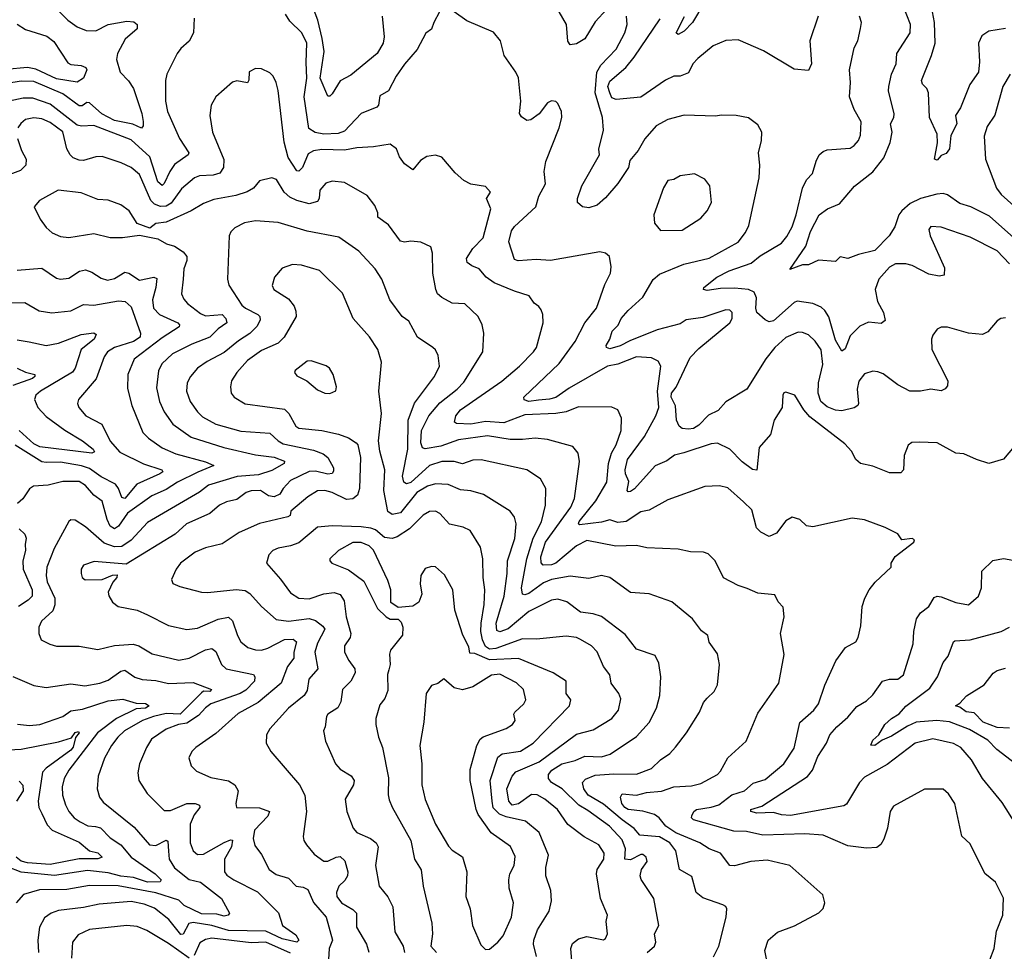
# Model space of a CAD drawing. Extents: x 1246230 to 1426786, y 660032 to 763141.
# Tile 49 of 256: x 1284118 to 1288870, y 678551 to 683048. Entities that reach past the tile are written whole.
import ezdxf

# ---------------------------------------------------------------- set-up
doc = ezdxf.new("R2010")
doc.units = 0

msp = doc.modelspace()

# ---------------------------------------------------------------- linework, layer by layer
at = {"layer": '0CON10XD'}
for points in [[(1285866.7, 683065), (1285876.8, 682965), (1285872.3, 682935), (1285843.6, 682885), (1285715, 682780), (1285665, 682751.9), (1285625, 682690), (1285615, 682678), (1285605, 682678), (1285568, 682765), (1285587.4, 682895), (1285577.4, 682957.4), (1285557, 683045), (1285526.7, 683126.7)], [(1287425, 683134.4), (1287365, 683034.6), (1287325, 682991.8), (1287295, 682976.7), (1287285.6, 682985), (1287326.6, 683063.4)], [(1284300, 683095), (1284350.6, 683045), (1284395, 683012.7), (1284438.8, 682995), (1284485, 682993.3), (1284545, 683024.1), (1284635, 683040), (1284667.7, 683037.7), (1284684.2, 683025), (1284685, 683004), (1284626.5, 682953.5), (1284589.4, 682885), (1284584.4, 682855), (1284602.3, 682795), (1284642.5, 682752.5), (1284666.2, 682716.2), (1284707.6, 682595), (1284714, 682556), (1284713.8, 682536.2), (1284705, 682524.5), (1284662.9, 682542.9), (1284575, 682560.5), (1284514, 682594), (1284455, 682646), (1284441.4, 682648.6), (1284418.4, 682631.6), (1284405, 682631.2), (1284325, 682689.6), (1284185, 682749.6), (1284125, 682750.8), (1283985, 682727.7)], [(1286144, 683085), (1286115.8, 683035), (1286105, 683002.5), (1286077, 682983), (1286035.5, 682904.5), (1285975, 682833.8), (1285934.5, 682775.5), (1285898, 682705), (1285855, 682680), (1285849.2, 682635), (1285842, 682625), (1285765.8, 682594.2), (1285685, 682510.4), (1285655, 682498.8), (1285585, 682495.8), (1285543.2, 682503.2), (1285512.4, 682522.4), (1285489.8, 682675), (1285503.9, 682765), (1285499.4, 682840.6), (1285503.2, 682935), (1285480, 682985), (1285421.4, 683041.4), (1285400.9, 683075)], [(1288942.7, 681017.3), (1288865, 680926.2), (1288795, 680906.2), (1288735, 680924.3), (1288675, 680952.5), (1288635, 680955.8), (1288545, 681005.8), (1288458.6, 681008.6), (1288423, 681007), (1288405.8, 680994.2), (1288385.8, 680944.2), (1288382.5, 680875), (1288370, 680860), (1288315, 680860), (1288235, 680892.5), (1288176.2, 680906.2), (1288152.5, 680925), (1288131.4, 680965), (1288100, 681000), (1287930.9, 681130.9), (1287901.8, 681165), (1287858.8, 681235), (1287815, 681250), (1287805, 681245.8), (1287800.6, 681235), (1287797.5, 681175), (1287758.6, 681115), (1287740.6, 681045), (1287687.2, 680982.8), (1287675, 680873.8), (1287655, 680875.8), (1287605, 680913.8), (1287545, 680975.4), (1287485, 681003.1), (1287455, 681001.1), (1287322.7, 680957.3), (1287278.1, 680945), (1287241.3, 680918.7), (1287185, 680893.4), (1287085, 680783.6), (1287065, 680770.9), (1287055, 680769.2), (1287050, 680775), (1287058.1, 680818.1), (1287041.9, 680855), (1287039.6, 680875), (1287050.9, 680925), (1287133.5, 681036.5), (1287188.6, 681135), (1287202.6, 681175), (1287195.9, 681255), (1287211.8, 681375), (1287199.6, 681399.6), (1287166.1, 681416.1), (1287095, 681420.4), (1287005.2, 681384.8), (1286955, 681374.6), (1286770.2, 681269.8), (1286705, 681224.2), (1286675, 681215.3), (1286620.9, 681210.8), (1286575, 681205.4), (1286552.7, 681212.7), (1286550.8, 681225), (1286721.7, 681388.3), (1286798.4, 681495), (1286844.6, 681585), (1286901.2, 681655), (1286941.3, 681768.7), (1286968.6, 681825), (1286972.5, 681855), (1286963.8, 681905), (1286945, 681920), (1286917, 681927), (1286680, 681885), (1286610.4, 681890.4), (1286524, 681884), (1286505, 681890), (1286478.2, 681975), (1286491.2, 682028.8), (1286505, 682050), (1286608.2, 682145), (1286623.6, 682196.3), (1286655.5, 682255), (1286649.4, 682315), (1286657, 682363), (1286722, 682525), (1286733.8, 682575), (1286732, 682605), (1286715, 682642.5), (1286705, 682652.5), (1286685, 682656.2), (1286665, 682646.2), (1286625, 682594), (1286585, 682564.2), (1286565, 682560.8), (1286538.7, 682578.7), (1286530.6, 682595), (1286535.6, 682654.4), (1286525, 682766.7), (1286512, 682795), (1286456, 682875), (1286437.5, 682945), (1286405, 682988), (1286275, 683042), (1286215, 683085.8)], [(1286951.5, 683098.5), (1286895, 683037.1), (1286845.6, 682955), (1286805, 682930.6), (1286775, 682926), (1286763.5, 682943.5), (1286757.1, 683025), (1286720.5, 683085)], [(1288915, 681995.5), (1288798.8, 682098.8), (1288708.1, 682145), (1288655, 682161.1), (1288595, 682202.9), (1288575, 682208.8), (1288543.8, 682206.2), (1288465, 682184.7), (1288415, 682160), (1288374.5, 682125.5), (1288361.4, 682105), (1288341.7, 682048.3), (1288314.5, 682005), (1288245, 681933.1), (1288166.1, 681913.9), (1288115, 681894.4), (1288077.7, 681902.3), (1288055, 681880.8), (1287973.4, 681886.6), (1287925, 681863.8), (1287895, 681863.8), (1287835, 681842.5), (1287911.7, 681955), (1287934.8, 682025), (1287976.9, 682105), (1288016.2, 682135), (1288075, 682159.4), (1288146.1, 682243.9), (1288235, 682313.8), (1288288.6, 682381.4), (1288319.1, 682455), (1288328.8, 682505), (1288321, 682545), (1288335.8, 682575), (1288337.3, 682592.7), (1288310.8, 682705), (1288312.5, 682725), (1288325.4, 682785), (1288347.5, 682835), (1288350.8, 682885), (1288415.3, 682984.7), (1288416.5, 683025), (1288382.2, 683115)], [(1288875, 683005.4), (1288795, 682992.1), (1288760.6, 682969.4), (1288745.5, 682935), (1288750, 682845), (1288744.5, 682795), (1288703.6, 682735), (1288658.4, 682621.6), (1288633.8, 682585), (1288640, 682545), (1288611.1, 682488.9), (1288604.5, 682425), (1288588.5, 682401.5), (1288565, 682392.5), (1288545, 682370), (1288532.9, 682375), (1288547, 682453), (1288546, 682495), (1288508.5, 682575), (1288503.3, 682695), (1288496.2, 682715), (1288475, 682736.7), (1288469.4, 682755), (1288517.8, 682875), (1288535.2, 682935), (1288532.4, 683035), (1288523.8, 683085)], [(1284105, 683026.2), (1284145, 683001.2), (1284248.5, 682968.5), (1284282.7, 682942.7), (1284349.6, 682839.6), (1284365, 682831.8), (1284415, 682826.9), (1284436.3, 682816.3), (1284441.5, 682805), (1284425, 682765.4), (1284395, 682746.9), (1284295, 682762.7), (1284195, 682809.3), (1284155, 682817.7), (1283945, 682797.7)], [(1284959.7, 683055), (1284956.8, 682985), (1284935.3, 682944.7), (1284895, 682909.2), (1284877.5, 682885), (1284828, 682785), (1284821.4, 682755), (1284820.9, 682655), (1284831.2, 682605), (1284888.2, 682475), (1284934.4, 682405), (1284931.4, 682395), (1284865, 682349.1), (1284841.6, 682315), (1284815, 682256.7), (1284805, 682248.1), (1284784.7, 682265), (1284745, 682386.3), (1284655, 682468), (1284475, 682537.2), (1284416, 682534), (1284395, 682539), (1284265, 682639.6), (1284180.4, 682669.6), (1284135, 682668.9), (1284020, 682645)], [(1287395, 681090), (1287368.8, 681075), (1287345, 681071.5), (1287315, 681074.5), (1287301.1, 681085), (1287287.6, 681115), (1287283.3, 681183.3), (1287261.3, 681225), (1287263.5, 681245), (1287286.3, 681273.7), (1287352.8, 681417.2), (1287395, 681461.1), (1287544.6, 681585), (1287556.9, 681605), (1287556.9, 681635), (1287545, 681645.6), (1287525, 681647.9), (1287415, 681610), (1287335, 681598.8), (1287305, 681580), (1287195, 681551.4), (1287061.8, 681498.2), (1287015, 681473.4), (1286965, 681458.8), (1286950, 681465), (1286947.8, 681475), (1286966, 681505), (1286977.1, 681545), (1287006, 681574), (1287020.5, 681605), (1287055, 681644.3), (1287125, 681708), (1287175, 681794.3), (1287205, 681818.8), (1287323.1, 681866.9), (1287445, 681896.2), (1287585, 681973.3), (1287619.9, 682020.1), (1287636.7, 682055), (1287686.3, 682283.7), (1287690.5, 682345), (1287683.1, 682405), (1287697.5, 682465), (1287700, 682505), (1287679.7, 682539.7), (1287635, 682573.3), (1287575, 682586), (1287505, 682587.5), (1287475, 682581.9), (1287325, 682586.5), (1287245, 682566.7), (1287190, 682535), (1287135, 682472.9), (1287103, 682417), (1287061.9, 682368.1), (1287055.4, 682335), (1287005, 682256.7), (1286945, 682187.1), (1286905, 682153.1), (1286865, 682138.8), (1286833.6, 682143.7), (1286810, 682165), (1286809.2, 682185), (1286830, 682245), (1286916, 682395), (1286912.6, 682422.6), (1286935.2, 682514.8), (1286931.1, 682575), (1286894.8, 682694.9), (1286902.3, 682795), (1286921.7, 682828.3), (1286996.9, 682905), (1287038.9, 682985), (1287049.4, 683025), (1287045.8, 683065)], [(1287970.8, 683065), (1287930.8, 682945), (1287938.8, 682835), (1287925, 682803.3), (1287855, 682808.6), (1287707.9, 682897.9), (1287585, 682950), (1287525, 682948), (1287465, 682921.9), (1287389.8, 682860.2), (1287366.9, 682835), (1287345, 682791.4), (1287305, 682775.6), (1287275, 682775.4), (1287233.7, 682756.3), (1287115, 682673.1), (1286996.7, 682663.3), (1286975, 682670.8), (1286965.8, 682695), (1286956.4, 682725), (1286965, 682750.9), (1287042.5, 682817.5), (1287083.4, 682866.6), (1287208.6, 683051.4)], [(1288895, 681869.1), (1288835, 681931.5), (1288705, 681997.8), (1288565, 682045.7), (1288515, 682048.8), (1288506.2, 682035), (1288512.5, 682005), (1288580.5, 681850.5), (1288578.8, 681815), (1288555, 681809.4), (1288505, 681819.6), (1288425, 681860.8), (1288395, 681869.2), (1288345, 681868.5), (1288315, 681853.5), (1288264.4, 681795), (1288247.1, 681745), (1288257.6, 681687.6), (1288287.1, 681635), (1288294.2, 681595), (1288275, 681581.9), (1288215, 681587.3), (1288171.9, 681568.1), (1288125, 681521.1), (1288101, 681459), (1288085, 681448.5), (1288055, 681500.8), (1288023.5, 681613.5), (1288004, 681644), (1287985, 681660), (1287945, 681677.2), (1287870.5, 681689.5), (1287855, 681681.9), (1287756, 681594), (1287735, 681588.6), (1287715, 681598.3), (1287675.8, 681635), (1287671, 681655), (1287674.2, 681705), (1287662, 681732), (1287635.7, 681745.7), (1287568.2, 681751.8), (1287499.9, 681750.1), (1287435, 681740), (1287417.5, 681745), (1287420, 681755), (1287481.9, 681805), (1287542.5, 681835), (1287647.4, 681872.6), (1287691.7, 681908.3), (1287795, 681969.6), (1287819.5, 682000.5), (1287845, 682048.1), (1287865.8, 682105), (1287895.4, 682234.6), (1287915.7, 682275), (1287944.5, 682305.5), (1287961.1, 682365), (1287976.7, 682395), (1287995, 682412.2), (1288015, 682420), (1288125, 682427.5), (1288145, 682440), (1288165.7, 682465), (1288175, 682490), (1288178.1, 682555), (1288145.6, 682615), (1288122.2, 682675), (1288127.8, 682745), (1288122, 682805), (1288145, 682912.5), (1288162.5, 682945), (1288175.8, 683005), (1288180, 683035), (1288170, 683065)], [(1287907.4, 679117.4), (1287705, 679111.5), (1287625, 679128.7), (1287565, 679131.3), (1287370, 679185), (1287360, 679195), (1287361.4, 679205), (1287370.6, 679225), (1287384, 679235), (1287455, 679246), (1287491.8, 679258.2), (1287555, 679306.3), (1287615, 679325.9), (1287657.4, 679362.6), (1287715, 679380), (1287805.5, 679455), (1287855, 679531.2), (1287882.3, 679655), (1287950.5, 679715), (1287973.6, 679745), (1288003.6, 679835), (1288056.4, 679953.6), (1288103.4, 680016.6), (1288152.5, 680045), (1288163.8, 680065), (1288177.7, 680122.3), (1288184, 680215), (1288195.8, 680255), (1288216.9, 680295), (1288247, 680333), (1288323.8, 680405), (1288323.8, 680425), (1288343.3, 680456.7), (1288433.3, 680525), (1288437, 680537), (1288425, 680543.3), (1288375, 680537.5), (1288355.8, 680565.8), (1288295, 680596.7), (1288195, 680633.3), (1288135, 680641.1), (1287945, 680600), (1287915, 680604), (1287883.3, 680635), (1287845, 680646), (1287815, 680628.8), (1287770.3, 680569.7), (1287735, 680552.9), (1287695, 680574.4), (1287673.1, 680595), (1287651.3, 680681.3), (1287610.9, 680720.9), (1287535, 680788.6), (1287495, 680797.1), (1287425, 680794.3), (1287245, 680729.4), (1287155, 680680.9), (1287115, 680671.6), (1287045, 680625.2), (1287005, 680620), (1286965, 680633.2), (1286925, 680622.4), (1286820, 680610), (1286814, 680615), (1286818, 680625), (1286898.8, 680725), (1286951.2, 680815), (1286958.7, 680905), (1286973.9, 680956.1), (1286995.9, 680995), (1287020.5, 681065), (1287022.5, 681125), (1287005, 681163.8), (1286975, 681177.5), (1286815, 681179.6), (1286754.6, 681154.6), (1286705, 681146.5), (1286555, 681140.7), (1286455, 681101), (1286365, 681108.3), (1286295, 681095.2), (1286225, 681098), (1286216.2, 681105), (1286223.3, 681135), (1286245.6, 681165), (1286445, 681302.2), (1286529.1, 681375), (1286598.1, 681445), (1286611.1, 681465), (1286644.4, 681585), (1286642.9, 681625), (1286635, 681646.7), (1286623.3, 681663.3), (1286599.8, 681679.8), (1286576, 681715), (1286505, 681736.7), (1286407, 681777), (1286369.6, 681805), (1286335.2, 681845.2), (1286299.2, 681859.2), (1286277.9, 681875), (1286274.6, 681895), (1286305, 681943.6), (1286354.5, 681995), (1286391.4, 682135), (1286370.8, 682185), (1286390, 682215), (1286365, 682243.3), (1286295, 682253.8), (1286261.2, 682271.2), (1286218.8, 682308.8), (1286155, 682383.8), (1286125, 682393.8), (1286082.7, 682387.3), (1286052.4, 682367.6), (1286015, 682323.3), (1285975, 682352.5), (1285951.1, 682385), (1285935.8, 682425), (1285905, 682446.5), (1285825, 682433.5), (1285745, 682429.3), (1285685, 682417.3), (1285575, 682420.8), (1285535, 682414.6), (1285509.6, 682400.4), (1285481.9, 682335), (1285465, 682316.2), (1285455, 682317.5), (1285412.7, 682382.7), (1285393.3, 682456.7), (1285365.5, 682705.5), (1285356, 682745), (1285341.2, 682775), (1285325, 682792), (1285285, 682810), (1285255, 682812), (1285225, 682796.7), (1285223.4, 682756.6), (1285216.4, 682743.6), (1285165, 682751.9), (1285145, 682745.8), (1285065, 682675.8), (1285041.9, 682635), (1285035.7, 682585), (1285047.8, 682505), (1285102.2, 682372.2), (1285101.8, 682335), (1285083.4, 682306.6), (1285052, 682298), (1284985, 682294.2), (1284961.9, 682285), (1284899.1, 682230.9), (1284848.3, 682161.7), (1284825, 682148.2), (1284796.7, 682146.7), (1284767.9, 682157.9), (1284750.5, 682175), (1284695, 682301.2), (1284655, 682334.6), (1284607.5, 682357.5), (1284515, 682387.3), (1284485, 682386.4), (1284425, 682367.7), (1284405, 682368.9), (1284375, 682381.3), (1284360.4, 682395), (1284344.8, 682424.8), (1284325, 682506.9), (1284265, 682551.8), (1284225, 682569.7), (1284186.2, 682573.8), (1284145, 682565.4), (1284122.9, 682547.1), (1284108.5, 682525)], [(1288898.1, 682785), (1288862.9, 682725), (1288823.5, 682586.5), (1288787.6, 682532.4), (1288772.7, 682485), (1288778.8, 682375), (1288831.5, 682235), (1288855, 682203.5), (1288915, 682149.5)], [(1284106.2, 682475), (1284126.4, 682416.4), (1284148.5, 682375), (1284147.5, 682345), (1284120.7, 682319.3), (1284069.5, 682300.5)], [(1287729.2, 678475), (1287713.1, 678555), (1287730, 678605), (1287775, 678643.3), (1287856.3, 678673.7), (1287974.1, 678735.9), (1287995, 678757.5), (1288003.8, 678785), (1287994.1, 678824.1), (1287835.3, 678965.3), (1287725, 678991.2), (1287646, 678984), (1287567.4, 678962.6), (1287545, 678965.5), (1287500, 679025), (1287444.7, 679044.7), (1287400, 679075), (1287285, 679123.4), (1287236.7, 679155), (1287204.3, 679194.3), (1287181, 679211), (1287125, 679227.8), (1287054.4, 679235.6), (1287038.2, 679245), (1287023.8, 679265), (1287017.3, 679295), (1287025, 679310.5), (1287094.6, 679304.6), (1287143.2, 679316.8), (1287215, 679323.4), (1287275, 679344), (1287360.5, 679349.5), (1287405, 679360), (1287485, 679404.3), (1287500.2, 679419.8), (1287535.6, 679485), (1287624.5, 679565.5), (1287679.3, 679700.7), (1287781.4, 679845), (1287806.6, 679983.4), (1287790, 680085), (1287807.5, 680165), (1287802.3, 680212.3), (1287777.7, 680237.7), (1287761.4, 680271.4), (1287679.7, 680279.7), (1287628.3, 680301.7), (1287585, 680316), (1287515, 680354), (1287474, 680435), (1287439.7, 680469.7), (1287417.3, 680477.3), (1287355, 680479.4), (1287295, 680491.5), (1287145, 680498.2), (1287095, 680510), (1286995, 680506.6), (1286855, 680533.1), (1286805, 680508.7), (1286705, 680424.3), (1286685, 680416.7), (1286644.1, 680414.1), (1286635, 680426.2), (1286632.5, 680455), (1286655.8, 680525), (1286777.2, 680695), (1286795, 680736.2), (1286820, 680915), (1286812.2, 680955), (1286787.5, 680987.5), (1286665, 681021.5), (1286605, 681027.5), (1286545, 681020.7), (1286485, 681021.9), (1286375, 681038.3), (1286235, 681020.3), (1286150.8, 680989.2), (1286075, 680975.9), (1286061.7, 680981.7), (1286053.7, 681005), (1286057.6, 681065), (1286093, 681135), (1286145, 681198.2), (1286228.8, 681265), (1286261.3, 681298.7), (1286353.1, 681445), (1286357.1, 681535), (1286350, 681575), (1286330, 681615), (1286265.5, 681675.5), (1286205, 681680), (1286155, 681707.1), (1286133.6, 681725), (1286126.2, 681745), (1286111.6, 681825), (1286110.6, 681920.6), (1286101.4, 681951.4), (1286054.3, 681974.3), (1286005, 681978.1), (1285975, 681973.1), (1285955, 681979.2), (1285897.6, 682057.6), (1285845.7, 682095), (1285846.7, 682115), (1285831.4, 682151.4), (1285795, 682198.6), (1285685, 682262.5), (1285625, 682268.2), (1285595, 682258.9), (1285565.6, 682225), (1285562.5, 682185), (1285555, 682170), (1285515, 682158.9), (1285455, 682174.2), (1285421.2, 682191.2), (1285393.8, 682215), (1285356.8, 682276.8), (1285335, 682284.4), (1285275, 682270), (1285245.7, 682235), (1285215, 682216.9), (1285160.1, 682199.9), (1285055, 682179.6), (1285005, 682160), (1284945, 682124.7), (1284825, 682069.6), (1284775, 682064.3), (1284745, 682041.2), (1284685, 682063.8), (1284645.7, 682125.7), (1284605, 682154), (1284545, 682175.8), (1284495, 682179.2), (1284415, 682211.9), (1284302.5, 682225), (1284213.8, 682175), (1284186.7, 682145), (1284216, 682085), (1284246, 682045), (1284275, 682018.6), (1284315, 682000.5), (1284355, 681996.5), (1284475, 682015.6), (1284555, 681996), (1284614.1, 681995.9), (1284695, 682008), (1284785, 681990), (1284825.5, 681965.5), (1284865, 681953.8), (1284907, 681927), (1284923.8, 681905), (1284924.6, 681885), (1284910.4, 681845), (1284907.1, 681795), (1284899.2, 681725), (1284909.4, 681699.4), (1284927.4, 681677.4), (1284989.8, 681629.8), (1285015, 681618.4), (1285095, 681624.5), (1285112.9, 681605), (1285117.3, 681585), (1285075, 681555.4), (1285035, 681515.3), (1284948.6, 681481.4), (1284855.6, 681435), (1284802.9, 681387.1), (1284787, 681353), (1284778.6, 681271.4), (1284792.5, 681205), (1284814.6, 681155), (1284856.4, 681095), (1284945, 681031.8), (1285103.1, 680983.1), (1285255, 680947.2), (1285345, 680936.2), (1285395, 680917.3), (1285394.4, 680905.6), (1285335, 680871.3), (1285269.9, 680850.1), (1285166.8, 680843.2), (1285029.5, 680800.5), (1284985, 680767.1), (1284735, 680620.4), (1284655.3, 680535), (1284610.8, 680505), (1284575, 680504), (1284525, 680520.7), (1284435, 680600.4), (1284385, 680632.5), (1284365, 680633.8), (1284354.2, 680625), (1284284.4, 680495.6), (1284247.9, 680405), (1284244.8, 680365), (1284250, 680335), (1284287.5, 680255), (1284286.4, 680223.6), (1284276.9, 680195), (1284223.5, 680145), (1284210, 680115), (1284210, 680085), (1284221.2, 680055), (1284262.6, 680032.6), (1284295, 680023.3), (1284403.9, 680023.9), (1284495, 680007.3), (1284575, 680026.9), (1284665, 680033.8), (1284691.9, 680025), (1284756.6, 679986.6), (1284885, 679956.7), (1284935, 679966.4), (1285015, 680006), (1285045, 680011.8), (1285065, 679998.1), (1285092, 679935), (1285114.5, 679915), (1285246.4, 679886.4), (1285253.1, 679875), (1285251.2, 679855), (1285209.2, 679810.8), (1285181.1, 679795), (1285040, 679745), (1285015, 679726.7), (1284981.2, 679688.8), (1284925, 679652), (1284884.5, 679645.5), (1284825, 679622.9), (1284753.8, 679575), (1284729.5, 679535), (1284695.5, 679455), (1284687.9, 679412.1), (1284692.2, 679375), (1284732.3, 679312.3), (1284815, 679230.6), (1284845, 679230.9), (1284925, 679264.6), (1284965, 679263.6), (1284985, 679255.6), (1284987.5, 679245), (1284960.4, 679209.6), (1284939.8, 679165), (1284939.6, 679075), (1284954.5, 679035), (1284975, 679018.5), (1285005, 679019.1), (1285105, 679075.7), (1285135, 679089.1), (1285145, 679087.5), (1285140.2, 679055), (1285105.8, 678995), (1285106.1, 678935), (1285118, 678918), (1285150.5, 678895), (1285265, 678837.3), (1285365.9, 678735.9), (1285386.2, 678675), (1285449.9, 678629.9), (1285464.3, 678605), (1285455.3, 678594.7), (1285385, 678610.6), (1285305, 678647.5), (1285125, 678651.8), (1285045, 678676.1), (1284955, 678689.8), (1284934.6, 678685.4), (1284906.9, 678633.1), (1284895, 678632.4), (1284837.3, 678705), (1284768.3, 678758.3), (1284719.1, 678779.1), (1284655, 678790.4), (1284501, 678779), (1284425, 678762.4), (1284305, 678747.3), (1284269.2, 678735), (1284237.4, 678712.6), (1284212.7, 678667.3), (1284204.7, 678605.3), (1284207.9, 678545)], [(1287210.3, 682030.3), (1287315, 682032), (1287405, 682090), (1287435.8, 682125), (1287456.9, 682165), (1287448, 682245), (1287425, 682277.5), (1287375, 682303.3), (1287305.9, 682294.1), (1287275, 682276.2), (1287245, 682271.2), (1287225, 682236.7), (1287178, 682105), (1287181.2, 682065), (1287210.3, 682030.3)], [(1287466.1, 678523.9), (1287491.8, 678575), (1287527.7, 678715), (1287530.4, 678755), (1287525, 678766.4), (1287510.8, 678775), (1287415, 678809.4), (1287382, 678835), (1287361.3, 678911.3), (1287301.9, 678945), (1287283.9, 679035), (1287255.7, 679075), (1287205, 679103.6), (1287111.1, 679111.1), (1287083.9, 679143.9), (1287025, 679184.8), (1286935, 679261.5), (1286862, 679305), (1286839.6, 679335), (1286834.3, 679365), (1286848.6, 679381.4), (1286895, 679400.7), (1286985, 679407.8), (1287095, 679405.9), (1287166.8, 679433.2), (1287210, 679475), (1287254.6, 679505.4), (1287283.3, 679536.7), (1287335.6, 679605), (1287398.6, 679705), (1287417.9, 679752.1), (1287435, 679772), (1287470, 679805), (1287485, 679837.5), (1287495.4, 679935), (1287485, 679987.5), (1287445, 680043.3), (1287438, 680075), (1287408, 680098), (1287365, 680156.2), (1287265, 680237.5), (1287155, 680277.1), (1287065, 680283.5), (1286965, 680354.5), (1286925.4, 680365.4), (1286865, 680350.8), (1286775, 680361.3), (1286685, 680345.5), (1286645, 680329.5), (1286575, 680278.6), (1286555, 680272.1), (1286543.5, 680275), (1286539.1, 680305), (1286565.2, 680445), (1286595.6, 680545), (1286636.3, 680623.7), (1286655.9, 680704.1), (1286656.4, 680785), (1286631.4, 680831.4), (1286565, 680875.6), (1286345, 680922.7), (1286305, 680921.5), (1286255, 680903.4), (1286214.8, 680914.8), (1286154.7, 680914.7), (1286095, 680895.2), (1286005, 680814.1), (1285985, 680807.6), (1285971.5, 680815), (1285964.4, 680845), (1285991.4, 680975), (1285992.6, 681115), (1286022.8, 681197.2), (1286118.8, 681325), (1286144.4, 681375), (1286137.4, 681427.4), (1286124.6, 681454.6), (1286110.8, 681465), (1286037.1, 681515), (1285995, 681592), (1285964.2, 681615), (1285904.4, 681695), (1285865.6, 681795), (1285833.3, 681845), (1285755, 681930), (1285657.6, 681997.6), (1285505, 682027.7), (1285365, 682068.5), (1285255, 682076.1), (1285203.1, 682066.9), (1285156.6, 682043.4), (1285137, 682023), (1285129.2, 682005), (1285120.5, 681795), (1285126.2, 681766.2), (1285189.5, 681669.5), (1285206.7, 681655), (1285266.8, 681625), (1285275.9, 681615), (1285278.1, 681598.1), (1285262.5, 681567.5), (1285227.7, 681532.3), (1285172.8, 681497.2), (1285105, 681441.8), (1285022.5, 681397.5), (1284976.2, 681365), (1284941.2, 681325), (1284925.4, 681295), (1284922.5, 681255), (1284940, 681205), (1284975, 681154.5), (1285000.2, 681130.2), (1285064.5, 681095.5), (1285185, 681061.7), (1285325, 681052.2), (1285364.5, 681014.5), (1285389.7, 680999.7), (1285535, 680970.6), (1285581.8, 680951.8), (1285605.2, 680935.2), (1285631.8, 680885), (1285632, 680868), (1285625, 680857.1), (1285605, 680853.6), (1285545, 680868.5), (1285515, 680867.5), (1285425, 680822.8), (1285389.5, 680785)], [(1284105, 681839.1), (1284225, 681848.9), (1284295, 681800.6), (1284314.3, 681795.7), (1284355, 681799.5), (1284406.9, 681833.1), (1284435, 681839.6), (1284465, 681829.6), (1284510.5, 681800.5), (1284541.1, 681791.1), (1284575, 681797.7), (1284625, 681828.5), (1284645, 681824.5), (1284695, 681791.1), (1284764.3, 681804.3), (1284778.9, 681798.9), (1284775.3, 681755.3), (1284758.9, 681695), (1284764, 681655), (1284792.5, 681625), (1284880, 681585), (1284889.4, 681575), (1284887.8, 681565), (1284805, 681512.5), (1284670.5, 681409.5), (1284639.1, 681335), (1284637.4, 681267.4), (1284658.8, 681185), (1284712.5, 681055), (1284738.5, 681028.5), (1284805, 680981.1), (1284871.6, 680951.6), (1285014.2, 680914.2), (1285054.2, 680895), (1284976.7, 680863.3), (1284879.3, 680815), (1284825, 680780.5), (1284755, 680750), (1284637.1, 680665), (1284595, 680602.5), (1284575, 680590), (1284555, 680602.5), (1284539.3, 680635), (1284515, 680724.2), (1284475, 680752.1), (1284435, 680799.6), (1284405, 680818.1), (1284325, 680819.2), (1284255, 680800.9), (1284184.5, 680795.5), (1284165, 680782.5), (1284132.9, 680735), (1284106.9, 680713.1)], [(1287145.4, 678544.6), (1287180.8, 678575), (1287187.5, 678595), (1287181.9, 678635), (1287201.9, 678675), (1287177.9, 678805), (1287117.4, 678897.4), (1287111.5, 678915), (1287118.9, 678945), (1287145.6, 678985), (1287140.8, 679005), (1287125, 679017.3), (1287115, 679017.7), (1287065, 678992.8), (1287037.8, 678995), (1287040.9, 679045), (1287025, 679089.6), (1286964.7, 679155), (1286859.9, 679229.9), (1286815.7, 679255.7), (1286735, 679335.8), (1286685, 679365.3), (1286669.5, 679385), (1286669.2, 679405), (1286686.1, 679425), (1286734.6, 679455), (1286797.8, 679472.2), (1286845, 679493.1), (1286925, 679488.9), (1286967.9, 679502.1), (1287095, 679588.1), (1287155, 679655.6), (1287191.1, 679725), (1287207.5, 679785), (1287211.8, 679875), (1287201.7, 679941.7), (1287185, 679979.2), (1287095, 680010), (1287040.2, 680080.2), (1286925, 680166.9), (1286885, 680180.4), (1286825, 680188.5), (1286758.3, 680238.3), (1286715, 680250), (1286684, 680245), (1286575, 680191.1), (1286475, 680107.8), (1286435, 680093.5), (1286419.9, 680099.9), (1286417.4, 680135), (1286456.2, 680265), (1286470.8, 680375), (1286472.2, 680435), (1286507.2, 680542.8), (1286514.1, 680614.1), (1286506.4, 680646.4), (1286485, 680675.6), (1286356.4, 680756.4), (1286294.2, 680774.2), (1286245, 680778.5), (1286185, 680804.7), (1286125, 680807.6), (1286085, 680796.7), (1286035, 680765.2), (1285955, 680667.5), (1285915, 680659.3), (1285895, 680673.8), (1285875.8, 680775), (1285879.2, 680875), (1285855.6, 680965), (1285850, 681015), (1285863.2, 681146.8), (1285851.5, 681255), (1285864.5, 681394.5), (1285845.4, 681455), (1285806.6, 681516.6), (1285727.5, 681605), (1285675, 681728), (1285565, 681836.7), (1285477.1, 681862.9), (1285435, 681865.6), (1285385, 681848), (1285348, 681805), (1285336.2, 681765), (1285343.8, 681745), (1285415, 681700), (1285441.5, 681665), (1285450.9, 681640.9), (1285452.1, 681615), (1285393.9, 681515), (1285364.3, 681485.7), (1285285, 681451.6), (1285217.3, 681402.7), (1285166.2, 681345), (1285140, 681305), (1285134.4, 681275), (1285138.1, 681245), (1285152, 681225), (1285205, 681193.1), (1285395, 681167.7), (1285416.3, 681146.3), (1285450.4, 681085), (1285465.2, 681075.3), (1285575.3, 681065.3), (1285656.4, 681046.4), (1285705, 681030), (1285741.4, 681005), (1285748.9, 680995), (1285761.9, 680935), (1285757.2, 680785), (1285747.3, 680752.7), (1285725, 680734.7), (1285695, 680731.3), (1285625, 680765.2), (1285590, 680775), (1285555, 680772.9), (1285508.9, 680745), (1285426, 680675), (1285422.5, 680655), (1285412, 680648), (1285275, 680615.9), (1285177.4, 680572.6), (1285095, 680516.9), (1285015, 680498.4), (1284965, 680477.3), (1284893.6, 680425), (1284872.2, 680395), (1284850, 680345), (1284857, 680327), (1284891.1, 680311.1), (1284995.7, 680284.3), (1285025, 680282.2), (1285163, 680297), (1285205, 680292.8), (1285227.7, 680277.7), (1285284.8, 680214.8), (1285355, 680153.2), (1285414.7, 680144.7), (1285515, 680157.5), (1285545, 680146.9), (1285580.4, 680120.4), (1285589.5, 680105), (1285555, 680037.5), (1285541.3, 679995), (1285556.9, 679915), (1285513.1, 679865), (1285505, 679810), (1285490, 679785), (1285414.5, 679725), (1285324.4, 679625), (1285309.4, 679595), (1285307.1, 679555), (1285329.2, 679515), (1285467.5, 679355), (1285493.7, 679303.7), (1285501.5, 679225), (1285485.7, 679105), (1285489.2, 679085), (1285501.9, 679065), (1285539.4, 679019.4), (1285585, 678985.5), (1285605, 678986), (1285644.5, 679005.5), (1285665, 679008.9), (1285687.3, 678987.3), (1285701.2, 678935), (1285699.4, 678915), (1285686.8, 678893.2), (1285658.5, 678865), (1285645.9, 678834.1), (1285647.5, 678815), (1285670, 678785), (1285725, 678752.5), (1285743.1, 678735), (1285743.4, 678666.6), (1285791.6, 678585), (1285802.8, 678547.2)], [(1284045, 681681.8), (1284142.3, 681682.3), (1284211.6, 681641.6), (1284272.2, 681632.2), (1284365, 681642.7), (1284425, 681673.7), (1284475, 681670), (1284595, 681691.4), (1284627.3, 681687.2), (1284655, 681661.1), (1284701.1, 681535), (1284698.9, 681515), (1284667.5, 681495), (1284574.5, 681465.5), (1284541.5, 681445), (1284525, 681420.8), (1284486.6, 681313.4), (1284402, 681215), (1284397.1, 681195), (1284403.3, 681175), (1284437.1, 681135), (1284514.7, 681094.7), (1284555, 681012.5), (1284600.5, 680960.5), (1284714.4, 680904.4), (1284803.8, 680875), (1284808.8, 680865), (1284794.2, 680855), (1284683.6, 680806.4), (1284625, 680737.2), (1284610.8, 680740.8), (1284594.1, 680785), (1284579.3, 680805), (1284511.1, 680841.1), (1284455, 680881.5), (1284415.2, 680894.8), (1284315, 680912.5), (1284245, 680909.6), (1284225, 680913.9), (1284095, 680994.1)], [(1288875, 681609.2), (1288852.5, 681605), (1288835.7, 681594.3), (1288789.7, 681540.3), (1288765, 681527.5), (1288697.5, 681535), (1288596.1, 681563.9), (1288565, 681563.8), (1288545, 681553.3), (1288524.3, 681525.7), (1288518, 681505), (1288519.2, 681455), (1288596.9, 681305), (1288595, 681280), (1288584.5, 681265.5), (1288565, 681256.7), (1288515, 681263.6), (1288464.5, 681254.5), (1288414, 681254), (1288355.3, 681285.3), (1288285, 681337.5), (1288258.6, 681348.6), (1288235, 681350.5), (1288195, 681337.8), (1288167.6, 681302.4), (1288159.6, 681265), (1288165.8, 681195), (1288162, 681185), (1288145.3, 681174.7), (1288085, 681158.9), (1288055, 681163), (1288015, 681178.9), (1287984.7, 681205), (1287971.7, 681245), (1287973.2, 681295), (1287993.8, 681383.8), (1287985, 681454.3), (1287956.2, 681496.2), (1287925, 681526.5), (1287895, 681538.2), (1287875, 681538.8), (1287815, 681513.3), (1287761.5, 681465), (1287719.1, 681410.9), (1287626.7, 681265), (1287525, 681203.3), (1287489.3, 681160.7), (1287441.7, 681138.3), (1287395, 681090)], [(1284105, 681503.1), (1284162.9, 681492.9), (1284245.4, 681475.4), (1284305, 681486.6), (1284415, 681527.5), (1284475, 681535.4), (1284487.4, 681527.4), (1284476.6, 681505), (1284414.2, 681455.8), (1284384.7, 681365), (1284372.9, 681347.1), (1284218.5, 681255), (1284195.5, 681235), (1284189.6, 681215), (1284205.4, 681175), (1284245, 681132.4), (1284335, 681066.3), (1284420.9, 681015), (1284471.4, 680975), (1284478.3, 680961.7), (1284465, 680954.6), (1284215, 680985.5), (1284185, 680999.7), (1284115, 681065.5)], [(1284105, 681365.4), (1284145, 681345.6), (1284190, 681335), (1284190.8, 681325), (1284178.6, 681315), (1284085, 681281.5)], [(1285615, 681243.8), (1285643, 681257), (1285646.1, 681276.1), (1285631.2, 681335), (1285613.3, 681365), (1285597.3, 681377.3), (1285525, 681401.2), (1285505, 681400), (1285446.7, 681355), (1285444.2, 681344.2), (1285455, 681328.8), (1285504.1, 681304.1), (1285555, 681261.2), (1285590, 681245), (1285615, 681243.8)], [(1285389.5, 680785), (1285372.9, 680757.1), (1285345, 680745.3), (1285319.1, 680749.2), (1285280, 680775), (1285235, 680773.8), (1285210, 680765), (1285165, 680730.9), (1285115, 680720.5), (1285081.2, 680705), (1285035, 680663.3), (1284922.5, 680615), (1284867.5, 680565), (1284630.8, 680419.2), (1284477.6, 680432.4), (1284425.6, 680414.4), (1284414, 680395), (1284414, 680375), (1284418.8, 680355), (1284433.6, 680343.6), (1284515, 680346.1), (1284565.8, 680365.8), (1284588.3, 680368.3), (1284585.8, 680355), (1284567.5, 680332.5), (1284544.4, 680285), (1284547, 680267), (1284565, 680236.7), (1284592.5, 680215), (1284685, 680197.3), (1284734.3, 680175), (1284835, 680123.9), (1284925, 680104), (1284975, 680110), (1285075, 680153.5), (1285125, 680163.4), (1285145.2, 680145.2), (1285168.2, 680075), (1285185.5, 680045), (1285217.9, 680017.9), (1285255, 680005.3), (1285285, 680004.8), (1285315, 680013.8), (1285395, 680056.1), (1285437.3, 680057.3), (1285452.9, 680045), (1285440.7, 679995), (1285440, 679965), (1285409.8, 679925), (1285379.6, 679845), (1285268.7, 679751.3), (1285172, 679698), (1285065, 679602.7), (1284967.5, 679535), (1284948, 679515), (1284933.8, 679485), (1284945.8, 679445.8), (1284970.3, 679420.3), (1285039.3, 679389.3), (1285125, 679373.3), (1285155.7, 679355), (1285172.2, 679325), (1285160, 679265), (1285164.6, 679244.6), (1285275, 679242.8), (1285322.9, 679225), (1285315, 679203.6), (1285251.2, 679135), (1285244, 679095), (1285252, 679062), (1285285, 679018), (1285321.1, 678945), (1285355, 678921.2), (1285415, 678903.8), (1285452, 678865), (1285485, 678860), (1285508.5, 678848.5), (1285535.6, 678785.6), (1285596.1, 678715), (1285627.3, 678605), (1285610.9, 678565), (1285608.5, 678511.5)], [(1286784.6, 678485.4), (1286777.1, 678565), (1286785, 678589.2), (1286815, 678611.5), (1286855, 678622.5), (1286935, 678606.2), (1286945, 678613.3), (1286954, 678635), (1286948.1, 678695), (1286954.4, 678725), (1286920.5, 678805), (1286901.5, 678925), (1286904.6, 678945), (1286936.1, 678995), (1286939.1, 679025), (1286912.5, 679065), (1286842.7, 679102.7), (1286762.5, 679162.5), (1286713.5, 679235), (1286652.5, 679285), (1286615, 679305.8), (1286587.5, 679307.5), (1286525, 679262.3), (1286495, 679256.2), (1286478.6, 679275), (1286468, 679335), (1286493.9, 679396.1), (1286512.6, 679417.4), (1286625, 679466), (1286805, 679599.6), (1286885, 679619.1), (1286974.7, 679675.3), (1287007.9, 679715), (1287018.8, 679768.8), (1287008.9, 679795), (1286972.5, 679845), (1286965.4, 679885.4), (1286935.9, 679925.9), (1286905, 679996.5), (1286877.8, 680025), (1286825, 680055.3), (1286804.6, 680065.4), (1286755, 680072.5), (1286611.8, 680058.2), (1286545, 680059.2), (1286415, 680012.4), (1286385, 680009.3), (1286365, 680022.7), (1286351, 680055), (1286343, 680095), (1286344, 680134), (1286359.5, 680225), (1286362.9, 680295), (1286354.7, 680355), (1286352.7, 680445), (1286341.5, 680501.5), (1286292.4, 680582.4), (1286258.3, 680598.3), (1286192.5, 680612.5), (1286145, 680664.6), (1286125, 680675.8), (1286095, 680674.1), (1286065, 680656.7), (1285999.5, 680590.5), (1285938.6, 680551.4), (1285915, 680543.1), (1285879, 680549), (1285835, 680585.7), (1285812.5, 680592.5), (1285765, 680599.7), (1285625, 680603.9), (1285555, 680598.8), (1285465, 680522.8), (1285425, 680507.3), (1285365, 680497.5), (1285340, 680485), (1285320, 680465), (1285308, 680425), (1285376.9, 680346.9), (1285425, 680281.9), (1285465.3, 680255.3), (1285515, 680252.7), (1285585, 680276.6), (1285635, 680283.3), (1285665, 680273.6), (1285683.3, 680243.3), (1285692.5, 680165), (1285715.3, 680084.7), (1285712.9, 680065), (1285685.6, 680025), (1285685.5, 679995), (1285705.5, 679955), (1285735.5, 679915), (1285736.4, 679895), (1285715, 679854.4), (1285675.6, 679815), (1285667.8, 679755), (1285653.8, 679726.2), (1285605, 679695.8), (1285598, 679685), (1285592.5, 679635), (1285584, 679615), (1285593.8, 679565), (1285641.4, 679455), (1285665, 679429.4), (1285717.1, 679397.1), (1285732.5, 679375), (1285728.2, 679355), (1285688.8, 679285), (1285696.3, 679226.3), (1285726.7, 679145), (1285744, 679124), (1285810.6, 679095), (1285838.5, 679075), (1285847.5, 679055), (1285835.5, 678965), (1285852.9, 678865), (1285895, 678814), (1285918.9, 678765), (1285928.2, 678645), (1285968.2, 678575), (1285974.5, 678545)], [(1284115, 680590), (1284141.9, 680565), (1284148.5, 680545), (1284144.5, 680515), (1284145.4, 680485), (1284133.4, 680435), (1284134.7, 680395.3), (1284177.7, 680295), (1284178.2, 680265), (1284158.2, 680245), (1284111.3, 680215)], [(1286612.2, 678525), (1286597.9, 678585), (1286599.2, 678605), (1286617.1, 678655), (1286673.1, 678745), (1286684.4, 678795), (1286680.6, 678845), (1286657.5, 678915), (1286657.3, 678955), (1286670.5, 679015), (1286624.7, 679124.7), (1286559.2, 679179.2), (1286465, 679200), (1286433.4, 679213.4), (1286403.3, 679243.3), (1286397.3, 679275), (1286387.7, 679375), (1286425, 679488.5), (1286446.8, 679503.2), (1286535, 679516.8), (1286595, 679554.7), (1286771.4, 679735), (1286778.1, 679765), (1286754.4, 679795), (1286755.5, 679855), (1286692, 679895), (1286525, 679963.5), (1286385, 679958.2), (1286315, 679989.1), (1286290, 679990), (1286285, 680020), (1286257, 680077), (1286217.4, 680197.4), (1286207.5, 680295), (1286168.2, 680368.2), (1286125, 680407.1), (1286105, 680408.8), (1286075, 680398.8), (1286054, 680365), (1286050.8, 680325), (1286058.8, 680275), (1286044.1, 680235.9), (1286015, 680216.2), (1285945, 680210), (1285908.8, 680235), (1285908.9, 680295), (1285895, 680341.2), (1285825, 680486.4), (1285805, 680507.5), (1285765, 680524.7), (1285725, 680524), (1285655.8, 680485), (1285613.8, 680445), (1285613.8, 680435), (1285623.3, 680425), (1285705, 680391.5), (1285777.9, 680337.9), (1285844.2, 680205), (1285886.2, 680165), (1285905, 680154.4), (1285945, 680154.3), (1285959.1, 680139.1), (1285966.6, 680115), (1285965, 680077.5), (1285906.7, 680005), (1285902.5, 679985), (1285906.2, 679935), (1285898.7, 679908.7), (1285893.4, 679886.6), (1285895, 679810), (1285879.1, 679770.9), (1285855, 679740), (1285836.7, 679675), (1285836.7, 679645), (1285848.6, 679585), (1285868.9, 679535), (1285897.8, 679387.8), (1285896.3, 679306.3), (1285901.4, 679281.4), (1285915, 679246.2), (1286004.6, 679085), (1286023.6, 678995), (1286055, 678943.3), (1286065.5, 678865), (1286106.1, 678686.1), (1286110, 678635), (1286101.4, 678575), (1286128.6, 678545)], [(1288924.6, 679164.6), (1288859.1, 679269.1), (1288765, 679384.2), (1288712.1, 679475), (1288660, 679535), (1288625, 679554.4), (1288525, 679576.7), (1288440, 679555), (1288305, 679453.2), (1288195, 679392), (1288170.9, 679365), (1288108.3, 679261.7), (1288095, 679252.5), (1287837, 679207), (1287795, 679208.8), (1287755, 679220.9), (1287675, 679217.3), (1287646.9, 679225), (1287646.9, 679235), (1287698.6, 679251.4), (1287920, 679395), (1287944.1, 679425), (1287969.4, 679490.6), (1288011.8, 679555), (1288027.9, 679595), (1288062.1, 679635), (1288115, 679680.4), (1288157.4, 679732.6), (1288205, 679760.5), (1288235, 679788.5), (1288282.5, 679855), (1288315, 679864.5), (1288355, 679864.4), (1288382.9, 679885), (1288429.2, 680035), (1288432.9, 680095), (1288445.7, 680155), (1288464.7, 680185.3), (1288505, 680215.8), (1288531.2, 680258.8), (1288545, 680264.4), (1288565, 680262.5), (1288635, 680234.4), (1288696.4, 680223.6), (1288745.6, 680265), (1288759.5, 680305), (1288760.6, 680385), (1288815, 680437.1), (1288865, 680447.1), (1289008.8, 680421.2)], [(1288992.6, 679402.6), (1288833.8, 679525), (1288790.1, 679570.1), (1288702.2, 679622.2), (1288605, 679658), (1288544.6, 679665.4), (1288445, 679656.4), (1288401.8, 679638.2), (1288325, 679588.5), (1288279.5, 679570.5), (1288245, 679544.6), (1288225.9, 679545.9), (1288235, 679569.4), (1288264.5, 679595.5), (1288292.9, 679645), (1288325.3, 679674.7), (1288362.9, 679697.1), (1288395, 679733.8), (1288509.5, 679820.5), (1288547.8, 679875), (1288575, 679944.3), (1288598.5, 679975), (1288624.4, 680045), (1288630.9, 680049.1), (1288705, 680054.6), (1288855, 680093.8), (1288895.3, 680114.7)], [(1284085, 679876.9), (1284185, 679834.5), (1284245, 679824.5), (1284365, 679842.5), (1284431.9, 679831.9), (1284505, 679844.7), (1284545, 679860.3), (1284605, 679902.5), (1284625, 679907.8), (1284673.8, 679873.8), (1284708, 679862), (1284775, 679857.5), (1284835, 679844.3), (1284955, 679848.7), (1285043.5, 679815), (1285035, 679805.6), (1285005, 679805.8), (1284995, 679799.2), (1284892.7, 679695), (1284825, 679698), (1284763.5, 679685), (1284709.6, 679665), (1284623.9, 679615), (1284591.2, 679585), (1284560.4, 679545), (1284527, 679483), (1284495.7, 679395.7), (1284491.5, 679335), (1284503.3, 679295), (1284520.2, 679270.2), (1284669.7, 679149.7), (1284744.4, 679065), (1284775, 679060.8), (1284825, 679086.5), (1284832.6, 679082.6), (1284835.2, 679034.8), (1284839.5, 678995), (1284865, 678953.4), (1284935, 678897.2), (1284989.4, 678885), (1285091.4, 678805), (1285130, 678735), (1285123.3, 678725), (1285105, 678721.1), (1285069.6, 678729.6), (1284995, 678731.3), (1284911.7, 678771.7), (1284885, 678797.4), (1284775, 678832.3), (1284592.4, 678867.6), (1284455, 678869.2), (1284345, 678849), (1284212.8, 678847.2), (1284135.2, 678824.8), (1284101.2, 678785)], [(1286365, 678560), (1286385, 678561.2), (1286425, 678594.3), (1286450.8, 678625), (1286491.8, 678715), (1286500.5, 678785), (1286480, 678855), (1286478.8, 678895), (1286483.6, 678925), (1286503.5, 678965), (1286508.5, 679008.5), (1286485.9, 679055.9), (1286392.7, 679122.7), (1286330.5, 679210.5), (1286320.5, 679235), (1286291.3, 679375), (1286291.3, 679428.7), (1286323.8, 679545), (1286340.4, 679575), (1286355, 679585.3), (1286465, 679625.6), (1286495.7, 679645), (1286508.1, 679665), (1286502.9, 679695), (1286506.7, 679705), (1286551.1, 679745), (1286560.3, 679765), (1286548.5, 679815), (1286515, 679846.1), (1286435, 679887.8), (1286393.9, 679883.9), (1286305, 679827.8), (1286255, 679813.1), (1286215, 679822.9), (1286165, 679866), (1286135.8, 679844.2), (1286105, 679833.8), (1286078.6, 679795), (1286067.4, 679657.4), (1286048.5, 679545), (1286057.8, 679455), (1286058.9, 679355), (1286075, 679283.8), (1286123.7, 679163.7), (1286187.9, 679057.9), (1286205, 679039.4), (1286255, 679006.7), (1286275.4, 678935), (1286271.2, 678815), (1286291.1, 678755), (1286303.1, 678675), (1286342.4, 678582.4), (1286365, 678560)], [(1288895, 679627.9), (1288835, 679631.5), (1288767.2, 679657.2), (1288725, 679702.7), (1288685, 679707.2), (1288655, 679729.2), (1288634.4, 679735), (1288655, 679748.1), (1288686.8, 679783.2), (1288772.4, 679837.6), (1288816.6, 679893.4), (1288835, 679905.6), (1288875, 679916.9)], [(1284106.9, 679646.9), (1284165, 679640.8), (1284215, 679645.4), (1284325, 679683.5), (1284365, 679710.9), (1284420.5, 679719.5), (1284545, 679760), (1284615, 679767.1), (1284678.9, 679748.9), (1284725, 679746.4), (1284741.9, 679735), (1284724.3, 679725), (1284679.5, 679720.5), (1284585.3, 679675), (1284492.6, 679605), (1284354.7, 679425), (1284331.8, 679385), (1284322.7, 679345), (1284324, 679305), (1284338, 679258), (1284355.3, 679225.3), (1284380.9, 679195), (1284410, 679175), (1284447.1, 679157.1), (1284482.9, 679152.9), (1284507.1, 679147.1), (1284555, 679098.6), (1284605, 679064.6), (1284656, 679005), (1284772.1, 678925), (1284801.1, 678895), (1284795, 678885.8), (1284735, 678884.6), (1284666.7, 678906.7), (1284605, 678914.1), (1284545, 678930.2), (1284445, 678940.3), (1284285, 678916.3), (1284125, 678933), (1284058.4, 678958.4)], [(1284030.9, 679520.9), (1284125, 679526.5), (1284305, 679561.8), (1284368, 679582), (1284385, 679606.2), (1284401.4, 679611.4), (1284405.3, 679605), (1284387.6, 679582.4), (1284375, 679536.7), (1284365, 679522.2), (1284245.1, 679434.9), (1284228.1, 679415), (1284206.5, 679275), (1284210.3, 679245), (1284224.5, 679215.5), (1284250.6, 679160.6), (1284275, 679135.3), (1284405, 679077.8), (1284455, 679035.5), (1284495, 679026.7), (1284515.3, 679005), (1284495, 678996.8), (1284405, 678996.9), (1284265, 678969.5), (1284155, 678978.2), (1284125, 678985.8), (1284100.9, 679005)], [(1284115, 679371.5), (1284132.6, 679352.6), (1284134.7, 679325), (1284102.1, 679275)], [(1288799.6, 678510.4), (1288820.6, 678565), (1288832.2, 678647.8), (1288862.2, 678725), (1288865, 678807.5), (1288827.5, 678885), (1288775, 678926.2), (1288705, 679068.8), (1288665, 679106.7), (1288630.6, 679265), (1288600.3, 679310.3), (1288575, 679334), (1288485, 679332.9), (1288335, 679251.2), (1288318.6, 679225), (1288305.6, 679145), (1288287.6, 679092.4), (1288274.3, 679065.7), (1288255, 679052), (1288205, 679048.1), (1288115, 679059.1), (1287995, 679111.8), (1287907.4, 679117.4)], [(1284935, 678517.4), (1284835, 678589.1), (1284731, 678651), (1284685, 678670.9), (1284634.7, 678675.3), (1284455, 678656), (1284399.9, 678630.1), (1284372.9, 678595), (1284367.4, 678517.4)], [(1285425, 678541.9), (1285305, 678594.4), (1285235, 678591.3), (1285045, 678613.5), (1285015, 678607.4), (1284987.6, 678592.4), (1284959.2, 678530.8)]]:
    msp.add_lwpolyline(points, dxfattribs=at)

doc.saveas('drawing.dxf')
